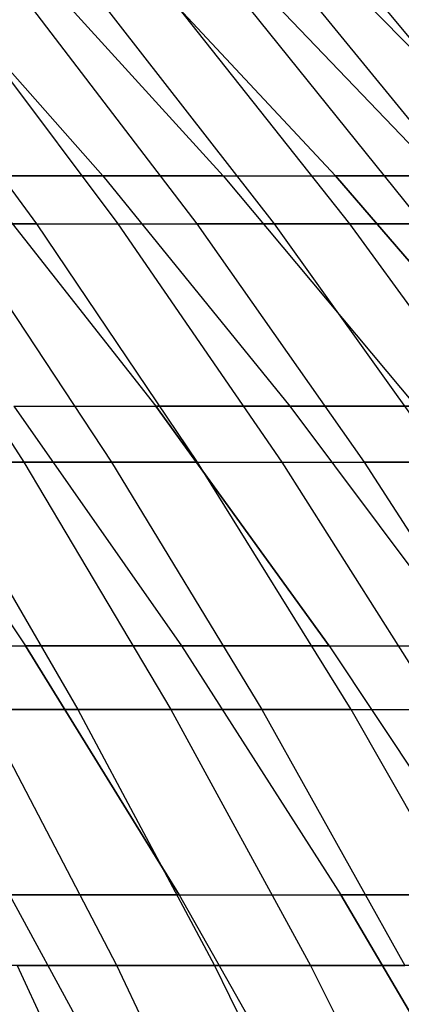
# Model space of a CAD drawing. Extents: x -125 to 125, y -143 to 0.
# Tile 210 of 241: x 30.65 to 33.58, y -46.89 to -39.32. Entities that reach past the tile are written whole.
import ezdxf

# ---------------------------------------------------------------- set-up
doc = ezdxf.new("R2010")
doc.units = 0
doc.header["$LTSCALE"] = 25.4
doc.layers.get('0').update_dxf_attribs({"linetype": 'CONTINUOUS'})

# ---------------------------------------------------------------- blocks, each defined once
blk = doc.blocks.new('NL2500026672_STL')
at = {"color": 0}
for p, q in [((29.7893, -38.8231, -20.8587), (31.2884, -40.5185, -21.9084)), ((29.7893, -38.8231, -20.8587), (31.2884, -40.5185, -21.9084)), ((29.7893, -38.8231, 20.8587), (31.2884, -40.5185, 21.9084)), ((29.7893, -38.8231, 20.8587), (31.2884, -40.5185, 21.9084)), ((30.6708, -38.8231, -19.5394), (32.2142, -40.5185, -20.5227)), ((30.6708, -38.8231, -19.5394), (32.2142, -40.5185, -20.5227)), ((32.2142, -40.5185, 20.5227), (30.6708, -38.8231, 19.5394)), ((32.2142, -40.5185, 20.5227), (30.6708, -38.8231, 19.5394)), ((31.4939, -38.8231, -18.183), (33.0788, -40.5185, -19.098)), ((31.4939, -38.8231, 18.183), (33.0788, -40.5185, 19.098)), ((31.4939, -38.8231, 18.183), (33.0788, -40.5185, 19.098)), ((31.4939, -38.8231, -18.183), (33.0788, -40.5185, -19.098)), ((32.257, -38.8231, -16.792), (33.8803, -40.5185, -17.637)), ((33.8803, -40.5185, 17.637), (32.257, -38.8231, 16.792)), ((33.8803, -40.5185, 17.637), (32.257, -38.8231, 16.792)), ((32.257, -38.8231, -16.792), (33.8803, -40.5185, -17.637)), ((32.9588, -38.8231, -15.3689), (34.6174, -40.5185, -16.1424)), ((32.9588, -38.8231, -15.3689), (34.6174, -40.5185, -16.1424)), ((34.6174, -40.5185, 16.1424), (32.9588, -38.8231, 15.3689)), ((34.6174, -40.5185, 16.1424), (32.9588, -38.8231, 15.3689)), ((30.782, -40.8884, -29.8236), (29.4921, -39.1303, -28.5738)), ((30.782, -40.8884, -29.8236), (29.4921, -39.1303, -28.5738)), ((30.088, -39.1303, 27.9457), (31.404, -40.8884, 29.168)), ((30.088, -39.1303, 27.9457), (31.404, -40.8884, 29.168)), ((30.6705, -39.1303, -27.3051), (32.0119, -40.8884, -28.4994)), ((30.6705, -39.1303, -27.3051), (32.0119, -40.8884, -28.4994)), ((31.2393, -39.1303, 26.6524), (32.6057, -40.8884, 27.8182)), ((31.2393, -39.1303, 26.6524), (32.6057, -40.8884, 27.8182)), ((31.7943, -39.1303, -25.9879), (33.1849, -40.8884, -27.1246)), ((31.7943, -39.1303, -25.9879), (33.1849, -40.8884, -27.1246)), ((32.3351, -39.1303, 25.3118), (33.7494, -40.8884, 26.4189)), ((32.3351, -39.1303, 25.3118), (33.7494, -40.8884, 26.4189)), ((32.8616, -39.1303, -24.6245), (34.2989, -40.8884, -25.7015)), ((32.8616, -39.1303, -24.6245), (34.2989, -40.8884, -25.7015)), ((33.3734, -39.1303, 23.9262), (34.8331, -40.8884, 24.9726)), ((33.3734, -39.1303, 23.9262), (34.8331, -40.8884, 24.9726)), ((30.303, -40.5185, -23.2523), (31.2884, -40.5185, -21.9084)), ((30.303, -40.5185, -23.2523), (31.6967, -42.2896, -24.3218)), ((30.303, -40.5185, -23.2523), (31.6967, -42.2896, -24.3218)), ((30.303, -40.5185, -23.2523), (31.2884, -40.5185, -21.9084)), ((31.2884, -40.5185, 21.9084), (30.303, -40.5185, 23.2523)), ((30.303, -40.5185, 23.2523), (31.6967, -42.2896, 24.3218)), ((30.303, -40.5185, 23.2523), (31.6967, -42.2896, 24.3218)), ((31.2884, -40.5185, 21.9084), (30.303, -40.5185, 23.2523)), ((31.2884, -40.5185, -21.9084), (32.2142, -40.5185, -20.5227)), ((31.2884, -40.5185, -21.9084), (32.7275, -42.2896, -22.916)), ((31.2884, -40.5185, -21.9084), (32.7275, -42.2896, -22.916)), ((31.2884, -40.5185, -21.9084), (32.2142, -40.5185, -20.5227)), ((32.2142, -40.5185, 20.5227), (31.2884, -40.5185, 21.9084)), ((31.2884, -40.5185, 21.9084), (32.7275, -42.2896, 22.916)), ((32.2142, -40.5185, 20.5227), (31.2884, -40.5185, 21.9084)), ((31.2884, -40.5185, 21.9084), (32.7275, -42.2896, 22.916)), ((32.2142, -40.5185, -20.5227), (33.0788, -40.5185, -19.098)), ((32.2142, -40.5185, -20.5227), (33.6959, -42.2896, -21.4666)), ((32.2142, -40.5185, 20.5227), (33.0788, -40.5185, 19.098)), ((32.2142, -40.5185, 20.5227), (33.6959, -42.2896, 21.4666)), ((32.2142, -40.5185, 20.5227), (33.0788, -40.5185, 19.098)), ((32.2142, -40.5185, 20.5227), (33.6959, -42.2896, 21.4666)), ((32.2142, -40.5185, -20.5227), (33.6959, -42.2896, -21.4666)), ((32.2142, -40.5185, -20.5227), (33.0788, -40.5185, -19.098)), ((33.0788, -40.5185, -19.098), (33.8803, -40.5185, -17.637)), ((33.0788, -40.5185, -19.098), (34.6002, -42.2896, -19.9764)), ((33.8803, -40.5185, 17.637), (33.0788, -40.5185, 19.098)), ((34.6002, -42.2896, 19.9764), (33.0788, -40.5185, 19.098)), ((33.8803, -40.5185, 17.637), (33.0788, -40.5185, 19.098)), ((34.6002, -42.2896, 19.9764), (33.0788, -40.5185, 19.098)), ((33.0788, -40.5185, -19.098), (33.8803, -40.5185, -17.637)), ((33.0788, -40.5185, -19.098), (34.6002, -42.2896, -19.9764)), ((29.4974, -40.8884, -31.0947), (30.6817, -42.7201, -32.3432)), ((30.782, -40.8884, -29.8236), (29.4974, -40.8884, -31.0947)), ((30.782, -40.8884, -29.8236), (29.4974, -40.8884, -31.0947)), ((29.4974, -40.8884, -31.0947), (30.6817, -42.7201, -32.3432)), ((30.1464, -40.8884, 30.4659), (31.404, -40.8884, 29.168)), ((30.1464, -40.8884, 30.4659), (31.404, -40.8884, 29.168)), ((30.1464, -40.8884, 30.4659), (31.3568, -42.7201, 31.6891)), ((30.1464, -40.8884, 30.4659), (31.3568, -42.7201, 31.6891)), ((30.782, -40.8884, -29.8236), (32.0119, -40.8884, -28.4994)), ((32.0179, -42.7201, -31.021), (30.782, -40.8884, -29.8236)), ((30.782, -40.8884, -29.8236), (32.0119, -40.8884, -28.4994)), ((32.0179, -42.7201, -31.021), (30.782, -40.8884, -29.8236)), ((31.404, -40.8884, 29.168), (32.6057, -40.8884, 27.8182)), ((31.404, -40.8884, 29.168), (32.6057, -40.8884, 27.8182)), ((31.404, -40.8884, 29.168), (32.6648, -42.7201, 30.3391)), ((31.404, -40.8884, 29.168), (32.6648, -42.7201, 30.3391)), ((32.0119, -40.8884, -28.4994), (33.2972, -42.7201, -29.6437)), ((33.1849, -40.8884, -27.1246), (32.0119, -40.8884, -28.4994)), ((33.1849, -40.8884, -27.1246), (32.0119, -40.8884, -28.4994)), ((32.0119, -40.8884, -28.4994), (33.2972, -42.7201, -29.6437)), ((32.6057, -40.8884, 27.8182), (33.7494, -40.8884, 26.4189)), ((32.6057, -40.8884, 27.8182), (33.7494, -40.8884, 26.4189)), ((32.6057, -40.8884, 27.8182), (33.9148, -42.7201, 28.9351)), ((32.6057, -40.8884, 27.8182), (33.9148, -42.7201, 28.9351)), ((34.2989, -40.8884, -25.7015), (33.1849, -40.8884, -27.1246)), ((33.1849, -40.8884, -27.1246), (34.5173, -42.7201, -28.2136)), ((34.2989, -40.8884, -25.7015), (33.1849, -40.8884, -27.1246)), ((33.1849, -40.8884, -27.1246), (34.5173, -42.7201, -28.2136)), ((29.4563, -42.2896, -26.9918), (30.6952, -44.1335, -28.127)), ((29.4563, -42.2896, -26.9918), (30.6952, -44.1335, -28.127)), ((29.4563, -42.2896, 26.9918), (30.6952, -44.1335, 28.127)), ((29.4563, -42.2896, 26.9918), (30.6952, -44.1335, 28.127)), ((30.6057, -42.2896, -25.6812), (31.6967, -42.2896, -24.3218)), ((30.6057, -42.2896, -25.6812), (31.8929, -44.1335, -26.7613)), ((30.6057, -42.2896, -25.6812), (31.8929, -44.1335, -26.7613)), ((30.6057, -42.2896, -25.6812), (31.6967, -42.2896, -24.3218)), ((30.6057, -42.2896, 25.6812), (31.8929, -44.1335, 26.7613)), ((30.6057, -42.2896, 25.6812), (31.6967, -42.2896, 24.3218)), ((30.6057, -42.2896, 25.6812), (31.6967, -42.2896, 24.3218)), ((30.6057, -42.2896, 25.6812), (31.8929, -44.1335, 26.7613)), ((31.6967, -42.2896, -24.3218), (32.7275, -42.2896, -22.916)), ((31.6967, -42.2896, -24.3218), (33.0298, -44.1335, -25.3447)), ((31.6967, -42.2896, -24.3218), (33.0298, -44.1335, -25.3447)), ((31.6967, -42.2896, -24.3218), (32.7275, -42.2896, -22.916)), ((33.0298, -44.1335, 25.3447), (31.6967, -42.2896, 24.3218)), ((32.7275, -42.2896, 22.916), (31.6967, -42.2896, 24.3218)), ((33.0298, -44.1335, 25.3447), (31.6967, -42.2896, 24.3218)), ((32.7275, -42.2896, 22.916), (31.6967, -42.2896, 24.3218)), ((32.7275, -42.2896, -22.916), (33.6959, -42.2896, -21.4666)), ((32.7275, -42.2896, -22.916), (34.1039, -44.1335, -23.8798)), ((33.6959, -42.2896, 21.4666), (32.7275, -42.2896, 22.916)), ((32.7275, -42.2896, 22.916), (34.1039, -44.1335, 23.8798)), ((32.7275, -42.2896, -22.916), (34.1039, -44.1335, -23.8798)), ((32.7275, -42.2896, -22.916), (33.6959, -42.2896, -21.4666)), ((32.7275, -42.2896, 22.916), (34.1039, -44.1335, 23.8798)), ((33.6959, -42.2896, 21.4666), (32.7275, -42.2896, 22.916)), ((30.6817, -42.7201, -32.3432), (29.291, -42.7201, -33.6079)), ((30.6817, -42.7201, -32.3432), (29.291, -42.7201, -33.6079)), ((29.993, -42.7201, 32.9829), (31.3568, -42.7201, 31.6891)), ((29.993, -42.7201, 32.9829), (31.3568, -42.7201, 31.6891)), ((29.993, -42.7201, 32.9829), (31.0981, -44.6224, 34.1981)), ((29.993, -42.7201, 32.9829), (31.0981, -44.6224, 34.1981)), ((30.6817, -42.7201, -32.3432), (31.8122, -44.6224, -33.5349)), ((32.0179, -42.7201, -31.021), (30.6817, -42.7201, -32.3432)), ((32.0179, -42.7201, -31.021), (30.6817, -42.7201, -32.3432)), ((30.6817, -42.7201, -32.3432), (31.8122, -44.6224, -33.5349)), ((31.3568, -42.7201, 31.6891), (32.6648, -42.7201, 30.3391)), ((31.3568, -42.7201, 31.6891), (32.6648, -42.7201, 30.3391)), ((31.3568, -42.7201, 31.6891), (32.5122, -44.6224, 32.8567)), ((31.3568, -42.7201, 31.6891), (32.5122, -44.6224, 32.8567)), ((32.0179, -42.7201, -31.021), (33.2972, -42.7201, -29.6437)), ((33.1977, -44.6224, -32.164), (32.0179, -42.7201, -31.021)), ((32.0179, -42.7201, -31.021), (33.2972, -42.7201, -29.6437)), ((33.1977, -44.6224, -32.164), (32.0179, -42.7201, -31.021)), ((32.6648, -42.7201, 30.3391), (33.9148, -42.7201, 28.9351)), ((32.6648, -42.7201, 30.3391), (33.9148, -42.7201, 28.9351)), ((32.6648, -42.7201, 30.3391), (33.8684, -44.6224, 31.4569)), ((32.6648, -42.7201, 30.3391), (33.8684, -44.6224, 31.4569)), ((33.2972, -42.7201, -29.6437), (34.5241, -44.6224, -30.7359)), ((34.5173, -42.7201, -28.2136), (33.2972, -42.7201, -29.6437)), ((34.5173, -42.7201, -28.2136), (33.2972, -42.7201, -29.6437)), ((33.2972, -42.7201, -29.6437), (34.5241, -44.6224, -30.7359)), ((29.4391, -44.1335, -29.4391), (30.6952, -44.1335, -28.127)), ((29.4391, -44.1335, -29.4391), (30.6952, -44.1335, -28.127)), ((29.4391, -44.1335, 29.4391), (30.6952, -44.1335, 28.127)), ((29.4391, -44.1335, 29.4391), (30.6952, -44.1335, 28.127)), ((30.6952, -44.1335, -28.127), (31.8929, -44.1335, -26.7613)), ((30.6952, -44.1335, -28.127), (31.8755, -46.0467, -29.2085)), ((30.6952, -44.1335, -28.127), (31.8755, -46.0467, -29.2085)), ((30.6952, -44.1335, -28.127), (31.8929, -44.1335, -26.7613)), ((31.8929, -44.1335, 26.7613), (30.6952, -44.1335, 28.127)), ((31.8755, -46.0467, 29.2085), (30.6952, -44.1335, 28.127)), ((31.8929, -44.1335, 26.7613), (30.6952, -44.1335, 28.127)), ((31.8755, -46.0467, 29.2085), (30.6952, -44.1335, 28.127)), ((31.8929, -44.1335, -26.7613), (33.0298, -44.1335, -25.3447)), ((31.8929, -44.1335, -26.7613), (33.1192, -46.0467, -27.7903)), ((31.8929, -44.1335, -26.7613), (33.1192, -46.0467, -27.7903)), ((31.8929, -44.1335, -26.7613), (33.0298, -44.1335, -25.3447)), ((33.0298, -44.1335, 25.3447), (31.8929, -44.1335, 26.7613)), ((31.8929, -44.1335, 26.7613), (33.1192, -46.0467, 27.7903)), ((33.0298, -44.1335, 25.3447), (31.8929, -44.1335, 26.7613)), ((31.8929, -44.1335, 26.7613), (33.1192, -46.0467, 27.7903)), ((33.0298, -44.1335, -25.3447), (34.1039, -44.1335, -23.8798)), ((33.0298, -44.1335, -25.3447), (34.2999, -46.0467, -26.3192)), ((33.0298, -44.1335, 25.3447), (34.2999, -46.0467, 26.3192)), ((33.0298, -44.1335, 25.3447), (34.1039, -44.1335, 23.8798)), ((33.0298, -44.1335, 25.3447), (34.1039, -44.1335, 23.8798)), ((33.0298, -44.1335, 25.3447), (34.2999, -46.0467, 26.3192)), ((33.0298, -44.1335, -25.3447), (34.2999, -46.0467, -26.3192)), ((33.0298, -44.1335, -25.3447), (34.1039, -44.1335, -23.8798)), ((29.6288, -44.6224, 35.4787), (31.0981, -44.6224, 34.1981)), ((29.6288, -44.6224, 35.4787), (31.0981, -44.6224, 34.1981)), ((31.8122, -44.6224, -33.5349), (30.3702, -44.6224, -34.8462)), ((31.8122, -44.6224, -33.5349), (30.3702, -44.6224, -34.8462)), ((31.3962, -46.5917, -36.0233), (30.3702, -44.6224, -34.8462)), ((31.3962, -46.5917, -36.0233), (30.3702, -44.6224, -34.8462)), ((31.0981, -44.6224, 34.1981), (32.5122, -44.6224, 32.8567)), ((31.0981, -44.6224, 34.1981), (32.5122, -44.6224, 32.8567)), ((31.0981, -44.6224, 34.1981), (32.1487, -46.5917, 35.3534)), ((31.0981, -44.6224, 34.1981), (32.1487, -46.5917, 35.3534)), ((31.8122, -44.6224, -33.5349), (32.8869, -46.5917, -34.6678)), ((33.1977, -44.6224, -32.164), (31.8122, -44.6224, -33.5349)), ((33.1977, -44.6224, -32.164), (31.8122, -44.6224, -33.5349)), ((31.8122, -44.6224, -33.5349), (32.8869, -46.5917, -34.6678)), ((32.5122, -44.6224, 32.8567), (33.8684, -44.6224, 31.4569)), ((32.5122, -44.6224, 32.8567), (33.8684, -44.6224, 31.4569)), ((32.5122, -44.6224, 32.8567), (33.6105, -46.5917, 33.9667)), ((32.5122, -44.6224, 32.8567), (33.6105, -46.5917, 33.9667)), ((33.1977, -44.6224, -32.164), (34.5241, -44.6224, -30.7359)), ((34.3191, -46.5917, -33.2505), (33.1977, -44.6224, -32.164)), ((33.1977, -44.6224, -32.164), (34.5241, -44.6224, -30.7359)), ((34.3191, -46.5917, -33.2505), (33.1977, -44.6224, -32.164)), ((30.5711, -46.0467, -30.5711), (31.8755, -46.0467, -29.2085)), ((30.5711, -46.0467, -30.5711), (31.6449, -48.0259, -31.6449)), ((30.5711, -46.0467, -30.5711), (31.6449, -48.0259, -31.6449)), ((30.5711, -46.0467, -30.5711), (31.8755, -46.0467, -29.2085)), ((31.8755, -46.0467, 29.2085), (30.5711, -46.0467, 30.5711)), ((30.5711, -46.0467, 30.5711), (31.6449, -48.0259, 31.6449)), ((31.8755, -46.0467, 29.2085), (30.5711, -46.0467, 30.5711)), ((30.5711, -46.0467, 30.5711), (31.6449, -48.0259, 31.6449)), ((31.8755, -46.0467, -29.2085), (33.1192, -46.0467, -27.7903)), ((31.8755, -46.0467, -29.2085), (32.9951, -48.0259, -30.2344)), ((31.8755, -46.0467, -29.2085), (32.9951, -48.0259, -30.2344)), ((31.8755, -46.0467, -29.2085), (33.1192, -46.0467, -27.7903)), ((31.8755, -46.0467, 29.2085), (33.1192, -46.0467, 27.7903)), ((31.8755, -46.0467, 29.2085), (32.9951, -48.0259, 30.2344)), ((31.8755, -46.0467, 29.2085), (33.1192, -46.0467, 27.7903)), ((31.8755, -46.0467, 29.2085), (32.9951, -48.0259, 30.2344)), ((33.1192, -46.0467, -27.7903), (34.2999, -46.0467, -26.3192)), ((33.1192, -46.0467, -27.7903), (34.2825, -48.0259, -28.7664)), ((34.2999, -46.0467, 26.3192), (33.1192, -46.0467, 27.7903)), ((34.2825, -48.0259, 28.7664), (33.1192, -46.0467, 27.7903)), ((34.2999, -46.0467, 26.3192), (33.1192, -46.0467, 27.7903)), ((34.2825, -48.0259, 28.7664), (33.1192, -46.0467, 27.7903)), ((33.1192, -46.0467, -27.7903), (34.2825, -48.0259, -28.7664)), ((33.1192, -46.0467, -27.7903), (34.2999, -46.0467, -26.3192)), ((31.3962, -46.5917, -36.0233), (29.8497, -46.5917, -37.3149)), ((31.3962, -46.5917, -36.0233), (29.8497, -46.5917, -37.3149)), ((30.6297, -46.5917, 36.6773), (32.1487, -46.5917, 35.3534)), ((30.6297, -46.5917, 36.6773), (32.1487, -46.5917, 35.3534)), ((30.6297, -46.5917, 36.6773), (31.5769, -48.6248, 37.8114)), ((30.6297, -46.5917, 36.6773), (31.5769, -48.6248, 37.8114)), ((32.8869, -46.5917, -34.6678), (31.3962, -46.5917, -36.0233)), ((32.8869, -46.5917, -34.6678), (31.3962, -46.5917, -36.0233)), ((32.3671, -48.6248, -37.1373), (31.3962, -46.5917, -36.0233)), ((32.3671, -48.6248, -37.1373), (31.3962, -46.5917, -36.0233)), ((32.1487, -46.5917, 35.3534), (33.6105, -46.5917, 33.9667)), ((32.1487, -46.5917, 35.3534), (33.6105, -46.5917, 33.9667)), ((32.1487, -46.5917, 35.3534), (33.1428, -48.6248, 36.4467)), ((32.1487, -46.5917, 35.3534), (33.1428, -48.6248, 36.4467)), ((32.8869, -46.5917, -34.6678), (33.9039, -48.6248, -35.7398)), ((34.3191, -46.5917, -33.2505), (32.8869, -46.5917, -34.6678)), ((34.3191, -46.5917, -33.2505), (32.8869, -46.5917, -34.6678)), ((32.8869, -46.5917, -34.6678), (33.9039, -48.6248, -35.7398))]:
    blk.add_line(p, q, dxfattribs=at)

msp = doc.modelspace()

# ---------------------------------------------------------------- block references
at = {"color": 253}
msp.add_blockref('NL2500026672_STL', (0, 0), dxfattribs=at)

doc.saveas('drawing.dxf')
